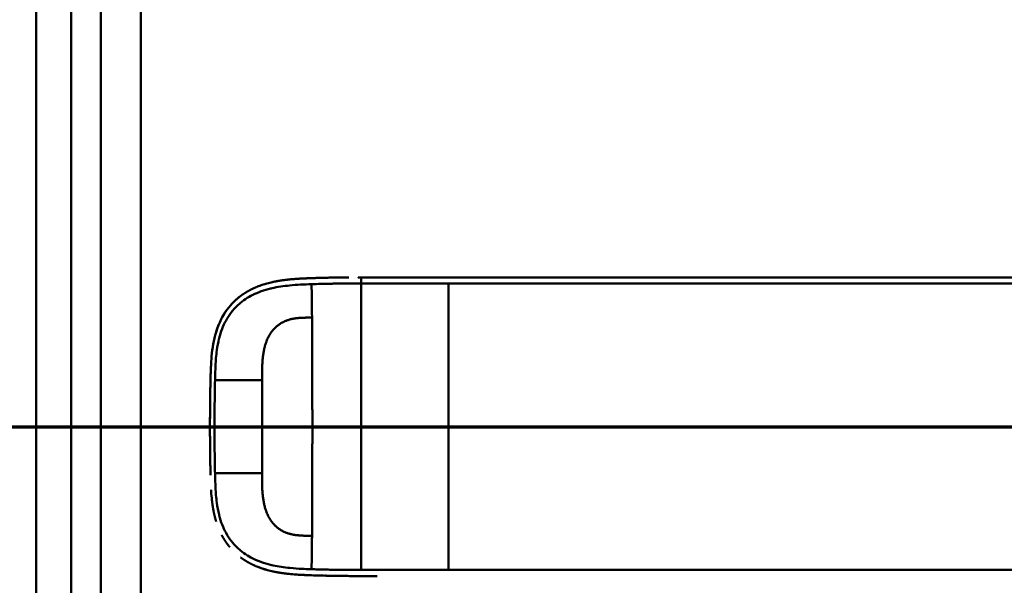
# Model space of a CAD drawing. Header units: millimetres. Extents: x 20 to 833, y 20 to 574.
# Tile 4 of 22: x 87 to 186, y 403 to 460. Entities that reach past the tile are written whole.
import ezdxf

# ---------------------------------------------------------------- set-up
doc = ezdxf.new("R2010")
doc.units = ezdxf.units.MM
doc.header["$LTSCALE"] = 2
for name, color, linetype, lineweight in [('Schnittansichtslinien(DIN)', 7, 'Continuous', 70), ('Sichtbare Kanten(DIN)', 7, 'Continuous', 50), ('Sichtbare tangentiale Kanten(DIN)', 7, 'Continuous', 50)]:
    doc.layers.add(name, color=color, linetype=linetype, lineweight=lineweight)

# ---------------------------------------------------------------- blocks, each defined once
blk = doc.blocks.new('2DTransSchnitt0')
at = {"layer": 'Schnittansichtslinien(DIN)', "linetype": 'Continuous'}
blk.add_line((27.607, 209.588), (165.279, 209.588), dxfattribs=at)

msp = doc.modelspace()

# ---------------------------------------------------------------- linework, layer by layer
at = {"layer": 'Sichtbare Kanten(DIN)'}
for p, q in [((88.527, 493.379), (88.527, 301.948)), ((95.027, 492.379), (95.027, 302.948)), ((121.237, 434.176), (121.172, 434.176)), ((118.8, 404.191), (118.8, 404.191))]:
    msp.add_line(p, q, dxfattribs=at)
for radius, start, end in [(11.6, 147.51746, 147.56366), (11.7, 146.65937, 146.70471), (11.5, 148.39068, 148.43445), (11.5, 211.57112, 211.61294), (11.6, 212.44432, 212.48803), (11.7, 213.30625, 213.34865)]:
    msp.add_arc((121.027, 419.163), radius, start, end, dxfattribs=at)
for points, degree, knots in [([(110.603, 433.181), (110.603, 433.181), (110.603, 433.182), (110.604, 433.182), (110.604, 433.182), (110.606, 433.183), (110.608, 433.183), (110.614, 433.186), (110.618, 433.188), (110.635, 433.195), (110.648, 433.2), (110.726, 433.233), (110.793, 433.259), (110.949, 433.32), (111.04, 433.353), (111.373, 433.469), (111.62, 433.543), (111.955, 433.63), (112.039, 433.651), (112.151, 433.677), (112.179, 433.684), (112.251, 433.7), (112.309, 433.713), (112.339, 433.719)], 3, [0, 0, 0, 0, 0.0000365, 0.0000365, 0.0001825, 0.0001825, 0.0007662, 0.0007662, 0.002428, 0.002428, 0.0068595, 0.0068595, 0.0304957, 0.0304957, 0.0620118, 0.0620118, 0.1461044, 0.1461044, 0.1741175, 0.1741175, 0.1834546, 0.1834546, 0.1978685, 0.1978685, 0.1978685, 0.1978685]), ([(116.172, 434.098), (116.171, 434.098), (115.756, 434.084), (114.972, 434.054), (114.195, 434.006), (113.435, 433.926), (112.689, 433.795), (112.339, 433.719)], 5, [0, 0, 0, 0, 0, 0, 0.0002339, 0.2179263, 0.4125768, 0.4125768, 0.4125768, 0.4125768, 0.4125768, 0.4125768]), ([(116.37, 434.105), (116.347, 434.104), (116.324, 434.103), (116.258, 434.101), (116.215, 434.1), (116.172, 434.098)], 3, [0.49512213, 0.49512213, 0.49512213, 0.49512213, 0.50234902, 0.50234902, 0.51589536, 0.51589536, 0.51589536, 0.51589536]), ([(116.37, 434.105), (116.37, 434.105), (116.37, 434.105), (116.37, 434.105), (116.37, 434.105), (116.371, 434.105), (116.371, 434.105), (116.372, 434.105), (116.373, 434.105), (116.375, 434.105), (116.377, 434.105), (116.386, 434.105), (116.393, 434.106), (116.419, 434.106), (116.438, 434.107), (116.517, 434.11), (116.576, 434.111), (116.673, 434.114), (116.71, 434.115), (116.765, 434.117), (116.784, 434.118), (116.812, 434.119), (116.821, 434.119), (116.835, 434.119), (116.84, 434.119), (116.847, 434.12), (116.849, 434.12), (116.853, 434.12), (116.854, 434.12), (116.856, 434.12), (116.856, 434.12), (116.857, 434.12), (116.858, 434.12), (116.858, 434.12), (116.858, 434.12), (116.858, 434.12), (116.859, 434.12), (116.859, 434.12), (116.859, 434.12), (116.859, 434.12), (116.859, 434.12), (116.859, 434.12)], 3, [0, 0, 0, 0, 0.00003013, 0.00003013, 0.00007034, 0.00007034, 0.00014619, 0.00014619, 0.00037365, 0.00037365, 0.00105564, 0.00105564, 0.00310099, 0.00310099, 0.00923645, 0.00923645, 0.0276432, 0.0276432, 0.03908296, 0.03908296, 0.04480554, 0.04480554, 0.04766805, 0.04766805, 0.04910018, 0.04910018, 0.04981701, 0.04981701, 0.05017617, 0.05017617, 0.05035647, 0.05035647, 0.05044732, 0.05044732, 0.05049344, 0.05049344, 0.05051717, 0.05051717, 0.05052964, 0.05052964, 0.05054374, 0.05054374, 0.05054374, 0.05054374]), ([(117.531, 434.137), (117.523, 434.137), (117.514, 434.137), (117.304, 434.132), (117.103, 434.127), (116.888, 434.121), (116.873, 434.12), (116.859, 434.12)], 3, [0.37393253, 0.37393253, 0.37393253, 0.37393253, 0.37659725, 0.37659725, 0.43947313, 0.43947313, 0.44398793, 0.44398793, 0.44398793, 0.44398793]), ([(117.531, 434.137), (117.531, 434.137), (117.532, 434.137), (117.532, 434.137), (117.532, 434.137), (117.532, 434.137), (117.533, 434.137), (117.534, 434.137), (117.535, 434.137), (117.54, 434.137), (117.544, 434.137), (117.557, 434.138), (117.568, 434.138), (117.61, 434.139), (117.641, 434.14), (117.768, 434.142), (117.863, 434.144), (117.988, 434.147), (118.019, 434.148), (118.064, 434.148), (118.08, 434.149), (118.103, 434.149), (118.11, 434.149), (118.122, 434.149), (118.126, 434.15), (118.131, 434.15), (118.133, 434.15), (118.136, 434.15), (118.137, 434.15), (118.138, 434.15), (118.139, 434.15), (118.14, 434.15), (118.14, 434.15), (118.14, 434.15), (118.14, 434.15), (118.141, 434.15), (118.141, 434.15), (118.141, 434.15), (118.141, 434.15), (118.141, 434.15)], 3, [0, 0, 0, 0, 0.00004679, 0.00004679, 0.00008683, 0.00008683, 0.00020695, 0.00020695, 0.00056714, 0.00056714, 0.00164737, 0.00164737, 0.00488764, 0.00488764, 0.01460816, 0.01460816, 0.04377111, 0.04377111, 0.05307842, 0.05307842, 0.05773294, 0.05773294, 0.06006067, 0.06006067, 0.0612249, 0.0612249, 0.06180736, 0.06180736, 0.06209893, 0.06209893, 0.06224505, 0.06224505, 0.06231845, 0.06231845, 0.06235547, 0.06235547, 0.0623743, 0.0623743, 0.06239437, 0.06239437, 0.06239437, 0.06239437]), ([(118.749, 434.16), (118.739, 434.16), (118.728, 434.159), (118.525, 434.157), (118.332, 434.153), (118.141, 434.15)], 3, [0.24765069, 0.24765069, 0.24765069, 0.24765069, 0.25084549, 0.25084549, 0.31053471, 0.31053471, 0.31053471, 0.31053471]), ([(118.749, 434.16), (118.749, 434.16), (118.749, 434.16), (118.75, 434.16), (118.75, 434.16), (118.75, 434.16), (118.751, 434.16), (118.752, 434.16), (118.753, 434.16), (118.758, 434.16), (118.761, 434.16), (118.776, 434.16), (118.786, 434.16), (118.828, 434.161), (118.86, 434.161), (118.988, 434.163), (119.083, 434.164), (119.208, 434.166), (119.237, 434.166), (119.281, 434.166), (119.295, 434.167), (119.317, 434.167), (119.325, 434.167), (119.335, 434.167), (119.339, 434.167), (119.345, 434.167), (119.346, 434.167), (119.349, 434.167), (119.35, 434.167), (119.351, 434.167), (119.352, 434.167), (119.353, 434.167), (119.353, 434.167), (119.353, 434.167), (119.353, 434.167), (119.353, 434.167), (119.353, 434.167), (119.354, 434.167), (119.354, 434.167), (119.354, 434.167)], 3, [0, 0, 0, 0, 0.00004397, 0.00004397, 0.00008398, 0.00008398, 0.00020403, 0.00020403, 0.0005641, 0.0005641, 0.00164418, 0.00164418, 0.00488428, 0.00488428, 0.0146045, 0.0146045, 0.04376599, 0.04376599, 0.05259311, 0.05259311, 0.05700706, 0.05700706, 0.05921423, 0.05921423, 0.06031797, 0.06031797, 0.06086997, 0.06086997, 0.0611461, 0.0611461, 0.0612843, 0.0612843, 0.06135353, 0.06135353, 0.06138827, 0.06138827, 0.06140577, 0.06140577, 0.06142382, 0.06142382, 0.06142382, 0.06142382]), ([(120.865, 434.176), (120.865, 434.176), (120.865, 434.176), (120.865, 434.176), (120.866, 434.176), (120.866, 434.176), (120.866, 434.176), (120.867, 434.176), (120.868, 434.176), (120.87, 434.176), (120.872, 434.176), (120.891, 434.176), (120.909, 434.176), (120.952, 434.176), (120.976, 434.176), (121.032, 434.176), (121.064, 434.176), (121.107, 434.176), (121.118, 434.176), (121.132, 434.176), (121.136, 434.176), (121.14, 434.176), (121.142, 434.176), (121.143, 434.176), (121.144, 434.176), (121.144, 434.176), (121.144, 434.176), (121.145, 434.176), (121.145, 434.176), (121.145, 434.176)], 3, [0, 0, 0, 0, 0.00001014, 0.00001014, 0.00003718, 0.00003718, 0.00010928, 0.00010928, 0.00030152, 0.00030152, 0.00081411, 0.00081411, 0.00628175, 0.00628175, 0.01357182, 0.01357182, 0.02329254, 0.02329254, 0.02653294, 0.02653294, 0.02761321, 0.02761321, 0.02797342, 0.02797342, 0.02809354, 0.02809354, 0.02813358, 0.02813358, 0.02817901, 0.02817901, 0.02817901, 0.02817901]), ([(270.256, 434.176), (269.826, 434.176), (269.386, 434.176), (268.936, 434.176), (266.405, 434.176), (263.664, 434.176), (260.923, 434.176), (258.673, 434.176), (256.403, 434.176), (254.133, 434.176), (244.029, 434.176), (233.879, 434.176), (223.757, 434.176), (206.848, 434.176), (189.923, 434.176), (173.01, 434.176), (164.553, 434.176), (156.094, 434.176), (147.636, 434.176), (143.407, 434.176), (139.18, 434.176), (134.95, 434.176), (132.286, 434.176), (129.61, 434.176), (126.963, 434.176), (125.409, 434.176), (123.875, 434.176), (122.328, 434.176), (121.966, 434.176), (121.609, 434.176), (121.237, 434.176)], 3, [4.075656, 4.075656, 4.075656, 4.075656, 4.2235, 4.2235, 4.2235, 5.055186, 5.055186, 5.055186, 5.737675, 5.737675, 5.737675, 8.775646, 8.775646, 8.775646, 13.850256, 13.850256, 13.850256, 16.38756, 16.38756, 16.38756, 17.656213, 17.656213, 17.656213, 18.455338, 18.455338, 18.455338, 18.924865, 18.924865, 18.924865, 19.034762, 19.034762, 19.034762, 19.034762]), ([(106.504, 428.345), (106.504, 428.345), (106.504, 428.345), (106.504, 428.345), (106.504, 428.345), (106.504, 428.346), (106.504, 428.346), (106.505, 428.346), (106.505, 428.347), (106.507, 428.355), (106.509, 428.363), (106.514, 428.38), (106.516, 428.389), (106.525, 428.423), (106.532, 428.448), (106.576, 428.605), (106.616, 428.736), (106.716, 429.038), (106.778, 429.209), (107.141, 430.109), (107.551, 430.792), (108.227, 431.569), (108.42, 431.763), (108.691, 432.005), (108.76, 432.064), (108.853, 432.141), (108.877, 432.16), (108.93, 432.202), (108.967, 432.231), (108.99, 432.249)], 3, [0, 0, 0, 0, 0.0000192, 0.0000192, 0.0000575, 0.0000575, 0.0001341, 0.0001341, 0.0002873, 0.0002873, 0.0027387, 0.0027387, 0.0056846, 0.0056846, 0.0135404, 0.0135404, 0.0554501, 0.0554501, 0.1113473, 0.1113473, 0.3551706, 0.3551706, 0.4435667, 0.4435667, 0.4729869, 0.4729869, 0.4827921, 0.4827921, 0.4950787, 0.4950787, 0.4950787, 0.4950787]), ([(110.603, 433.181), (110.53, 433.151), (110.19, 433.002), (109.858, 432.833), (109.536, 432.643), (109.226, 432.431), (108.99, 432.249)], 5, [0.6106291, 0.6106291, 0.6106291, 0.6106291, 0.6106291, 0.6106291, 0.6533112, 0.8117168, 0.8117168, 0.8117168, 0.8117168, 0.8117168, 0.8117168]), ([(107.864, 431.141), (107.731, 430.974), (107.551, 430.728), (107.384, 430.47), (107.23, 430.202), (107.091, 429.924), (107.051, 429.841)], 5, [0.9781211, 0.9781211, 0.9781211, 0.9781211, 0.9781211, 0.9781211, 1.088696, 1.1346917, 1.1346917, 1.1346917, 1.1346917, 1.1346917, 1.1346917]), ([(106.04, 424.052), (106.057, 424.791), (106.082, 425.532), (106.227, 427.079), (106.361, 427.892), (106.67, 428.912), (106.758, 429.161), (106.89, 429.485), (106.924, 429.565), (106.972, 429.671), (106.984, 429.698), (107.014, 429.763), (107.04, 429.819), (107.051, 429.841)], 3, [0, 0, 0, 0, 0.2219307, 0.2219307, 0.4671602, 0.4671602, 0.5482924, 0.5482924, 0.5753061, 0.5753061, 0.5843094, 0.5843094, 0.5976662, 0.5976662, 0.5976662, 0.5976662]), ([(106.504, 428.345), (106.497, 428.319), (106.417, 428.011), (106.348, 427.7), (106.291, 427.386), (106.243, 427.07), (106.207, 426.78)], 5, [1.2933884, 1.2933884, 1.2933884, 1.2933884, 1.2933884, 1.2933884, 1.3063885, 1.4503927, 1.4503927, 1.4503927, 1.4503927, 1.4503927, 1.4503927]), ([(105.984, 418.953), (105.984, 418.953), (105.984, 418.954), (105.984, 418.954), (105.984, 418.954), (105.984, 418.955), (105.984, 418.955), (105.984, 418.957), (105.984, 418.958), (105.984, 418.963), (105.984, 418.966), (105.984, 418.981), (105.984, 418.992), (105.984, 419.035), (105.984, 419.067), (105.984, 419.197), (105.984, 419.294), (105.985, 419.683), (105.986, 419.974), (105.989, 420.703), (105.993, 421.141), (106.002, 421.906), (106.006, 422.234), (106.026, 423.515), (106.036, 424.469), (106.089, 425.419)], 3, [0, 0, 0, 0, 0.0000858, 0.0000858, 0.0001258, 0.0001258, 0.0002458, 0.0002458, 0.0006058, 0.0006058, 0.0016858, 0.0016858, 0.0049258, 0.0049258, 0.0146458, 0.0146458, 0.0438059, 0.0438059, 0.1312869, 0.1312869, 0.2625077, 0.2625077, 0.3609252, 0.3609252, 0.6467794, 0.6467794, 0.6467794, 0.6467794]), ([(106.007, 422.273), (106.007, 422.278), (106.008, 422.379), (106.018, 422.972), (106.028, 423.512), (106.04, 424.052)], 3, [0.11541, 0.11541, 0.11541, 0.11541, 0.131277, 0.131277, 0.293299, 0.293299, 0.293299, 0.293299]), ([(106.031, 423.659), (106.031, 423.659), (106.031, 423.659), (106.031, 423.659), (106.031, 423.659), (106.032, 423.66), (106.032, 423.66), (106.032, 423.662), (106.032, 423.663), (106.032, 423.668), (106.032, 423.672), (106.032, 423.686), (106.032, 423.697), (106.033, 423.74), (106.034, 423.772), (106.036, 423.887), (106.038, 423.969), (106.04, 424.052)], 3, [0, 0, 0, 0, 0.0000339, 0.0000339, 0.00007392, 0.00007392, 0.00019396, 0.00019396, 0.00055401, 0.00055401, 0.00163406, 0.00163406, 0.00487412, 0.00487412, 0.01459423, 0.01459423, 0.03932267, 0.03932267, 0.03932267, 0.03932267]), ([(106.007, 422.273), (106.007, 422.273), (106.007, 422.274), (106.007, 422.274), (106.007, 422.274), (106.007, 422.275), (106.007, 422.275), (106.007, 422.277), (106.007, 422.278), (106.007, 422.283), (106.007, 422.286), (106.007, 422.301), (106.007, 422.311), (106.008, 422.355), (106.009, 422.387), (106.011, 422.517), (106.012, 422.614), (106.014, 422.747), (106.015, 422.784), (106.016, 422.834), (106.016, 422.848), (106.016, 422.864), (106.016, 422.866), (106.016, 422.869), (106.016, 422.869), (106.016, 422.87), (106.016, 422.87), (106.016, 422.87), (106.016, 422.87), (106.016, 422.87), (106.016, 422.87), (106.016, 422.87)], 3, [0, 0, 0, 0, 0.00004235, 0.00004235, 0.00008236, 0.00008236, 0.00020237, 0.00020237, 0.0005624, 0.0005624, 0.00164243, 0.00164243, 0.00488246, 0.00488246, 0.0146025, 0.0146025, 0.04376272, 0.04376272, 0.05469776, 0.05469776, 0.05879844, 0.05879844, 0.05956737, 0.05956737, 0.0596426, 0.0596426, 0.05968036, 0.05968036, 0.05969936, 0.05969936, 0.05971898, 0.05971898, 0.05971898, 0.05971898]), ([(106.007, 422.273), (106.007, 422.279), (106.009, 422.386), (106.011, 422.532), (106.012, 422.623), (106.014, 422.747), (106.015, 422.781), (106.016, 422.828), (106.016, 422.84), (106.016, 422.858), (106.016, 422.863), (106.016, 422.868), (106.016, 422.869), (106.016, 422.869), (106.016, 422.869), (106.016, 422.87), (106.016, 422.87), (106.016, 422.87), (106.016, 422.87), (106.016, 422.87), (106.016, 422.87), (106.016, 422.87)], 3, [0.44247133, 0.44247133, 0.44247133, 0.44247133, 0.45932509, 0.45932509, 0.48646595, 0.48646595, 0.49664374, 0.49664374, 0.50046043, 0.50046043, 0.50189173, 0.50189173, 0.50203941, 0.50203941, 0.50211338, 0.50211338, 0.50215051, 0.50215051, 0.5021692, 0.5021692, 0.5021885, 0.5021885, 0.5021885, 0.5021885]), ([(105.988, 417.849), (105.988, 417.849), (105.988, 417.849), (105.988, 417.85), (105.988, 417.85), (105.988, 417.85), (105.988, 417.851), (105.988, 417.852), (105.988, 417.854), (105.988, 417.858), (105.988, 417.862), (105.988, 417.876), (105.988, 417.887), (105.988, 417.93), (105.988, 417.963), (105.987, 418.092), (105.987, 418.19), (105.985, 418.578), (105.984, 418.87), (105.984, 419.599), (105.986, 420.036), (105.991, 420.879), (105.994, 421.275), (105.999, 421.69)], 3, [0, 0, 0, 0, 0.0000652, 0.0000652, 0.0001052, 0.0001052, 0.0002252, 0.0002252, 0.0005852, 0.0005852, 0.0016652, 0.0016652, 0.0049053, 0.0049053, 0.0146253, 0.0146253, 0.0437854, 0.0437854, 0.1312669, 0.1312669, 0.2624876, 0.2624876, 0.3841489, 0.3841489, 0.3841489, 0.3841489]), ([(105.993, 421.119), (105.993, 421.119), (105.993, 421.12), (105.993, 421.12), (105.993, 421.121), (105.993, 421.121), (105.993, 421.121), (105.993, 421.123), (105.993, 421.124), (105.993, 421.129), (105.993, 421.133), (105.993, 421.147), (105.994, 421.158), (105.994, 421.201), (105.994, 421.233), (105.996, 421.363), (105.997, 421.46), (106, 421.723), (106.002, 421.888), (106.004, 422.053)], 3, [0, 0, 0, 0, 0.0000753, 0.0000753, 0.0001153, 0.0001153, 0.00023531, 0.00023531, 0.00059532, 0.00059532, 0.00167533, 0.00167533, 0.00491534, 0.00491534, 0.01463536, 0.01463536, 0.04379546, 0.04379546, 0.09338558, 0.09338558, 0.09338558, 0.09338558]), ([(105.986, 420.046), (105.986, 419.988), (105.986, 419.887), (105.985, 419.785), (105.985, 419.684), (105.985, 419.582), (105.985, 419.539)], 5, [0.37812876, 0.37812876, 0.37812876, 0.37812876, 0.37812876, 0.37812876, 0.40694036, 0.42880411, 0.42880411, 0.42880411, 0.42880411, 0.42880411, 0.42880411]), ([(105.988, 417.849), (105.989, 417.709), (105.99, 417.568), (105.992, 417.428), (105.992, 417.376), (105.992, 417.323), (105.993, 417.271)], 3, [0.13244356, 0.13244356, 0.13244356, 0.13244356, 0.17440764, 0.17440764, 0.17440764, 0.19015546, 0.19015546, 0.19015546, 0.19015546]), ([(105.999, 416.688), (105.999, 416.688), (105.999, 416.688), (105.999, 416.688), (105.999, 416.688), (105.999, 416.689), (105.999, 416.689), (105.999, 416.691), (105.999, 416.692), (105.999, 416.697), (105.999, 416.7), (105.999, 416.715), (105.998, 416.725), (105.998, 416.769), (105.998, 416.801), (105.996, 416.931), (105.995, 417.028), (105.994, 417.149), (105.994, 417.174), (105.993, 417.21), (105.993, 417.222), (105.993, 417.24), (105.993, 417.246), (105.993, 417.256), (105.993, 417.259), (105.993, 417.263), (105.993, 417.265), (105.993, 417.267), (105.993, 417.268), (105.993, 417.269), (105.993, 417.269), (105.993, 417.27), (105.993, 417.27), (105.993, 417.27), (105.993, 417.27), (105.993, 417.271), (105.993, 417.271), (105.993, 417.271), (105.993, 417.271), (105.993, 417.271)], 3, [0, 0, 0, 0, 0.00003195, 0.00003195, 0.00007197, 0.00007197, 0.00019201, 0.00019201, 0.00055207, 0.00055207, 0.00163212, 0.00163212, 0.00487219, 0.00487219, 0.01459227, 0.01459227, 0.04375261, 0.04375261, 0.05104132, 0.05104132, 0.05468579, 0.05468579, 0.05650812, 0.05650812, 0.05741937, 0.05741937, 0.05787509, 0.05787509, 0.05810303, 0.05810303, 0.0582171, 0.0582171, 0.05827423, 0.05827423, 0.05830288, 0.05830288, 0.0583173, 0.0583173, 0.05833213, 0.05833213, 0.05833213, 0.05833213]), ([(105.999, 416.688), (106.001, 416.547), (106.002, 416.406), (106.004, 416.265), (106.005, 416.21), (106.006, 416.155), (106.007, 416.1)], 3, [0.24841773, 0.24841773, 0.24841773, 0.24841773, 0.29065418, 0.29065418, 0.29065418, 0.30710188, 0.30710188, 0.30710188, 0.30710188]), ([(106.016, 415.503), (106.016, 415.503), (106.016, 415.503), (106.016, 415.503), (106.016, 415.504), (106.016, 415.504), (106.016, 415.504), (106.016, 415.506), (106.016, 415.507), (106.016, 415.512), (106.016, 415.516), (106.016, 415.53), (106.015, 415.541), (106.015, 415.584), (106.014, 415.616), (106.012, 415.746), (106.01, 415.843), (106.009, 415.967), (106.008, 415.994), (106.008, 416.034), (106.007, 416.047), (106.007, 416.067), (106.007, 416.074), (106.007, 416.084), (106.007, 416.087), (106.007, 416.092), (106.007, 416.094), (106.007, 416.096), (106.007, 416.097), (106.007, 416.098), (106.007, 416.099), (106.007, 416.099), (106.007, 416.099), (106.007, 416.1), (106.007, 416.1), (106.007, 416.1), (106.007, 416.1), (106.007, 416.1), (106.007, 416.1), (106.007, 416.1)], 3, [0, 0, 0, 0, 0.00005345, 0.00005345, 0.00009347, 0.00009347, 0.00021352, 0.00021352, 0.00057363, 0.00057363, 0.00165376, 0.00165376, 0.00489391, 0.00489391, 0.01461412, 0.01461412, 0.04377493, 0.04377493, 0.05176943, 0.05176943, 0.05576696, 0.05576696, 0.05776595, 0.05776595, 0.05876565, 0.05876565, 0.05926571, 0.05926571, 0.05951595, 0.05951595, 0.05964129, 0.05964129, 0.05970417, 0.05970417, 0.05973582, 0.05973582, 0.05975185, 0.05975185, 0.05976879, 0.05976879, 0.05976879, 0.05976879]), ([(106.016, 415.503), (106.018, 415.368), (106.021, 415.233), (106.023, 415.099), (106.026, 414.964), (106.029, 414.829), (106.031, 414.695)], 3, [0.36668964, 0.36668964, 0.36668964, 0.36668964, 0.40690071, 0.40690071, 0.40690071, 0.44726678, 0.44726678, 0.44726678, 0.44726678]), ([(106.04, 414.309), (106.04, 414.309), (106.04, 414.309), (106.04, 414.309), (106.04, 414.309), (106.04, 414.31), (106.04, 414.31), (106.04, 414.314), (106.04, 414.317), (106.039, 414.333), (106.039, 414.345), (106.036, 414.459), (106.034, 414.56), (106.032, 414.673), (106.031, 414.695), (106.031, 414.695)], 3, [0, 0, 0, 0, 0.00001489, 0.00001489, 0.00007428, 0.00007428, 0.00019296, 0.00019296, 0.00114226, 0.00114226, 0.00493915, 0.00493915, 0.03531907, 0.03531907, 0.03868203, 0.03868203, 0.03868203, 0.03868203]), ([(106.235, 411.36), (106.235, 411.36), (106.235, 411.36), (106.235, 411.36), (106.235, 411.36), (106.235, 411.361), (106.235, 411.361), (106.235, 411.363), (106.234, 411.364), (106.234, 411.369), (106.233, 411.372), (106.231, 411.387), (106.23, 411.397), (106.224, 411.44), (106.22, 411.472), (106.203, 411.6), (106.191, 411.696), (106.149, 412.082), (106.124, 412.372), (106.101, 412.724), (106.097, 412.786), (106.094, 412.848)], 3, [0, 0, 0, 0, 0.0000349, 0.0000349, 0.0000749, 0.0000749, 0.000195, 0.000195, 0.0005551, 0.0005551, 0.0016353, 0.0016353, 0.0048754, 0.0048754, 0.0145955, 0.0145955, 0.0437569, 0.0437569, 0.1312673, 0.1312673, 0.1498776, 0.1498776, 0.1498776, 0.1498776]), ([(106.235, 411.36), (106.27, 411.112), (106.326, 410.768), (106.395, 410.426), (106.477, 410.087), (106.575, 409.753), (106.603, 409.66)], 5, [0.3143367, 0.3143367, 0.3143367, 0.3143367, 0.3143367, 0.3143367, 0.4375046, 0.4859488, 0.4859488, 0.4859488, 0.4859488, 0.4859488, 0.4859488]), ([(107.172, 408.272), (107.19, 408.237), (107.329, 407.979), (107.48, 407.729), (107.644, 407.489), (107.819, 407.26), (107.978, 407.07)], 5, [0.6357812, 0.6357812, 0.6357812, 0.6357812, 0.6357812, 0.6357812, 0.6552057, 0.7840573, 0.7840573, 0.7840573, 0.7840573, 0.7840573, 0.7840573]), ([(109.063, 406.047), (109.287, 405.879), (109.564, 405.693), (109.85, 405.525), (110.144, 405.374), (110.445, 405.239), (110.495, 405.217)], 5, [0.9414719, 0.9414719, 0.9414719, 0.9414719, 0.9414719, 0.9414719, 1.090608, 1.1201523, 1.1201523, 1.1201523, 1.1201523, 1.1201523, 1.1201523]), ([(119.243, 404.185), (119.243, 404.185), (119.243, 404.185), (119.242, 404.185), (119.242, 404.185), (119.242, 404.185), (119.241, 404.185), (119.24, 404.185), (119.238, 404.185), (119.234, 404.186), (119.23, 404.186), (119.216, 404.186), (119.205, 404.186), (119.162, 404.186), (119.131, 404.187), (119.003, 404.188), (118.907, 404.189), (118.525, 404.195), (118.239, 404.199), (117.524, 404.214), (117.099, 404.224), (116.038, 404.256), (115.408, 404.277), (113.844, 404.379), (112.922, 404.485), (111.667, 404.792), (111.309, 404.899), (110.837, 405.074), (110.714, 405.123), (110.569, 405.184), (110.547, 405.194), (110.515, 405.208), (110.507, 405.211), (110.498, 405.215), (110.497, 405.216), (110.496, 405.216), (110.496, 405.216), (110.495, 405.216), (110.495, 405.216), (110.495, 405.217), (110.495, 405.217), (110.495, 405.217)], 3, [0, 0, 0, 0, 0.0000524, 0.0000524, 0.0000924, 0.0000924, 0.0002124, 0.0002124, 0.0005725, 0.0005725, 0.0016526, 0.0016526, 0.0048926, 0.0048926, 0.0146128, 0.0146128, 0.0437745, 0.0437745, 0.1312559, 0.1312559, 0.2625352, 0.2625352, 0.4595205, 0.4595205, 0.7558135, 0.7558135, 0.8773066, 0.8773066, 0.920886, 0.920886, 0.9290554, 0.9290554, 0.932119, 0.932119, 0.9324062, 0.9324062, 0.932514, 0.932514, 0.9325342, 0.9325342, 0.9325526, 0.9325526, 0.9325526, 0.9325526]), ([(120.282, 404.177), (120.282, 404.177), (120.281, 404.177), (120.281, 404.177), (120.281, 404.177), (120.281, 404.177), (120.28, 404.177), (120.279, 404.177), (120.277, 404.177), (120.273, 404.177), (120.269, 404.177), (120.255, 404.178), (120.244, 404.178), (120.201, 404.178), (120.169, 404.178), (120.041, 404.179), (119.945, 404.179), (119.561, 404.182), (119.272, 404.185), (118.123, 404.199), (117.26, 404.218), (115.826, 404.264), (115.225, 404.286), (113.752, 404.39), (112.882, 404.495), (111.676, 404.789), (111.318, 404.896), (110.845, 405.071), (110.721, 405.12), (110.577, 405.181), (110.554, 405.191), (110.523, 405.204), (110.514, 405.208), (110.503, 405.213), (110.5, 405.215), (110.496, 405.216), (110.496, 405.216), (110.496, 405.216), (110.495, 405.216), (110.495, 405.216), (110.495, 405.216), (110.495, 405.217), (110.495, 405.217), (110.495, 405.217)], 3, [0, 0, 0, 0, 0.000049, 0.000049, 0.000089, 0.000089, 0.000209, 0.000209, 0.000569, 0.000569, 0.001649, 0.001649, 0.004889, 0.004889, 0.014609, 0.014609, 0.043771, 0.043771, 0.131252, 0.131252, 0.393929, 0.393929, 0.579959, 0.579959, 0.859879, 0.859879, 0.981551, 0.981551, 1.025129, 1.025129, 1.033299, 1.033299, 1.036362, 1.036362, 1.037511, 1.037511, 1.037619, 1.037619, 1.037659, 1.037659, 1.037672, 1.037672, 1.037686, 1.037686, 1.037686, 1.037686]), ([(116.846, 404.232), (116.845, 404.232), (116.845, 404.232), (116.845, 404.232), (116.844, 404.232), (116.844, 404.232), (116.844, 404.232), (116.842, 404.232), (116.841, 404.232), (116.836, 404.232), (116.832, 404.232), (116.818, 404.233), (116.808, 404.233), (116.766, 404.234), (116.734, 404.235), (116.608, 404.239), (116.514, 404.242), (116.412, 404.245), (116.403, 404.245), (116.388, 404.246), (116.381, 404.246), (116.375, 404.246), (116.375, 404.246), (116.375, 404.246), (116.375, 404.246), (116.375, 404.246), (116.375, 404.246), (116.375, 404.246), (116.375, 404.246), (116.375, 404.246)], 3, [0, 0, 0, 0, 0.00008353, 0.00008353, 0.00012354, 0.00012354, 0.0002436, 0.0002436, 0.00060375, 0.00060375, 0.00168398, 0.00168398, 0.00492428, 0.00492428, 0.01464488, 0.01464488, 0.04381064, 0.04381064, 0.04654446, 0.04654446, 0.04859579, 0.04859579, 0.04864157, 0.04864157, 0.04866521, 0.04866521, 0.04867777, 0.04867777, 0.04869246, 0.04869246, 0.04869246, 0.04869246]), ([(118.104, 404.202), (118.104, 404.202), (118.104, 404.202), (118.104, 404.202), (118.103, 404.202), (118.103, 404.202), (118.102, 404.202), (118.101, 404.202), (118.1, 404.202), (118.097, 404.202), (118.095, 404.202), (118.061, 404.203), (118.03, 404.204), (117.962, 404.205), (117.927, 404.206), (117.765, 404.209), (117.638, 404.212), (117.513, 404.215), (117.511, 404.215), (117.509, 404.215), (117.509, 404.215), (117.509, 404.215)], 3, [0, 0, 0, 0, 0.0000377, 0.0000377, 0.00011278, 0.00011278, 0.00026289, 0.00026289, 0.00056309, 0.00056309, 0.00116347, 0.00116347, 0.01076957, 0.01076957, 0.02174431, 0.02174431, 0.06025437, 0.06025437, 0.06086353, 0.06086353, 0.06090736, 0.06090736, 0.06090736, 0.06090736]), ([(119.243, 404.185), (119.243, 404.185), (119.243, 404.185), (119.243, 404.185), (119.242, 404.185), (119.242, 404.185), (119.241, 404.185), (119.239, 404.185), (119.238, 404.185), (119.232, 404.186), (119.227, 404.186), (119.202, 404.186), (119.182, 404.186), (119.003, 404.188), (118.839, 404.19), (118.685, 404.193), (118.685, 404.193), (118.685, 404.193)], 3, [0, 0, 0, 0, 0.00001172, 0.00001172, 0.00005859, 0.00005859, 0.00024601, 0.00024601, 0.0006208, 0.0006208, 0.00211992, 0.00211992, 0.00811635, 0.00811635, 0.0566095, 0.0566095, 0.05667792, 0.05667792, 0.05667792, 0.05667792]), ([(122.785, 404.175), (122.785, 404.175), (122.785, 404.175), (122.784, 404.175), (122.784, 404.175), (122.783, 404.175), (122.782, 404.175), (122.78, 404.175), (122.779, 404.175), (122.775, 404.175), (122.772, 404.175), (122.764, 404.175), (122.758, 404.175), (122.741, 404.175), (122.73, 404.175), (122.695, 404.175), (122.67, 404.175), (122.58, 404.175), (122.514, 404.175), (122.099, 404.175), (121.75, 404.175), (121.026, 404.175), (120.654, 404.176), (119.93, 404.179), (119.588, 404.182), (119.243, 404.185)], 3, [0, 0, 0, 0, 0.0000522, 0.0000522, 0.0001567, 0.0001567, 0.0003655, 0.0003655, 0.0007832, 0.0007832, 0.0016186, 0.0016186, 0.0032894, 0.0032894, 0.0066309, 0.0066309, 0.01403, 0.01403, 0.033761, 0.033761, 0.1389984, 0.1389984, 0.2522057, 0.2522057, 0.3569834, 0.3569834, 0.3569834, 0.3569834])]:
    msp.add_open_spline(points, degree=degree, knots=knots, dxfattribs=at)
for points, degree in [([(119.937, 434.172), (119.742, 434.171), (119.548, 434.169), (119.354, 434.167)], 3), ([(121.171, 434.176), (121.162, 434.176), (121.154, 434.176), (121.145, 434.176)], 3), ([(112.186, 404.666), (112.512, 404.591), (112.841, 404.528), (113.173, 404.476), (113.506, 404.433), (113.841, 404.397)], 5), ([(115.267, 404.29), (115.447, 404.281), (115.627, 404.273), (115.809, 404.266), (115.99, 404.259), (116.172, 404.253)], 5)]:
    msp.add_open_spline(points, degree=degree, dxfattribs=at)
at = {"layer": 'Sichtbare tangentiale Kanten(DIN)'}
for p, q in [((92.027, 302.948), (92.027, 492.379)), ((99.027, 492.379), (99.027, 302.948)), ((121.178, 433.565), (121.171, 433.565)), ((106.492, 423.834), (111.216, 423.834)), ((111.216, 423.834), (111.216, 423.842)), ((129.959, 419.175), (257.433, 419.175)), ((106.492, 414.518), (111.216, 414.518)), ((111.216, 414.518), (111.216, 414.509))]:
    msp.add_line(p, q, dxfattribs=at)
for centre, major_axis, start_param, end_param in [((111.133, 418.616), (0.005, 10.727), 4.764555, 5.220332), ((111.133, 419.735), (0.005, -10.727), 1.062853, 1.518569)]:
    msp.add_ellipse(centre, major_axis=major_axis, ratio=0.008579, start_param=start_param, end_param=end_param, dxfattribs=at)
for points, degree, knots in [([(116.188, 433.49), (115.446, 433.465), (114.706, 433.435), (113.982, 433.364), (113.378, 433.305), (112.789, 433.219), (112.215, 433.086), (112.166, 433.075), (112.117, 433.064), (112.068, 433.052), (111.751, 432.974), (111.439, 432.881), (111.142, 432.775), (110.845, 432.669), (110.561, 432.549), (110.281, 432.408), (110.035, 432.285), (109.792, 432.145), (109.561, 431.992), (109.331, 431.838), (109.115, 431.673), (108.909, 431.492), (108.855, 431.445), (108.802, 431.396), (108.748, 431.346), (108.52, 431.13), (108.308, 430.896), (108.115, 430.646), (107.922, 430.396), (107.749, 430.129), (107.595, 429.85), (107.447, 429.581), (107.317, 429.3), (107.204, 429.005), (107.09, 428.711), (106.992, 428.402), (106.907, 428.069), (106.901, 428.045), (106.895, 428.022), (106.89, 428), (106.803, 427.646), (106.731, 427.262), (106.675, 426.849), (106.639, 426.584), (106.612, 426.331), (106.589, 426.063), (106.586, 426.027), (106.583, 425.994), (106.581, 425.962), (106.555, 425.634), (106.537, 425.297), (106.523, 424.945), (106.509, 424.593), (106.502, 424.33), (106.492, 423.834)], 3, [0, 0, 0, 0, 0.230762, 0.230762, 0.230762, 0.423227, 0.423227, 0.423227, 0.439515, 0.439515, 0.439515, 0.543734, 0.543734, 0.543734, 0.647952, 0.647952, 0.647952, 0.739173, 0.739173, 0.739173, 0.830393, 0.830393, 0.830393, 0.854195, 0.854195, 0.854195, 0.956483, 0.956483, 0.956483, 1.058772, 1.058772, 1.058772, 1.157514, 1.157514, 1.157514, 1.256255, 1.256255, 1.256255, 1.263482, 1.263482, 1.263482, 1.383867, 1.383867, 1.383867, 1.461303, 1.461303, 1.461303, 1.471606, 1.471606, 1.471606, 1.578168, 1.578168, 1.578168, 1.684731, 1.684731, 1.684731, 1.684731]), ([(121.171, 433.565), (121.153, 433.565), (121.136, 433.565), (121.118, 433.565), (120.886, 433.566), (120.644, 433.565), (120.419, 433.564), (119.84, 433.562), (119.226, 433.557), (118.63, 433.548), (118.579, 433.548), (118.526, 433.547), (118.474, 433.546), (118.32, 433.544), (118.168, 433.541), (118.016, 433.538), (117.406, 433.526), (116.795, 433.51), (116.188, 433.49)], 3, [0, 0, 0, 0, 0.0053162, 0.0053162, 0.0053162, 0.0755048, 0.0755048, 0.0755048, 0.2568405, 0.2568405, 0.2568405, 0.2725259, 0.2725259, 0.2725259, 0.3194664, 0.3194664, 0.3194664, 0.5075707, 0.5075707, 0.5075707, 0.5075707]), ([(121.237, 434.176), (121.207, 434.176), (121.183, 434.126), (121.177, 433.938), (121.174, 433.838), (121.176, 433.707), (121.178, 433.565)], 3, [0, 0, 0, 0, 0.650419, 0.650419, 0.650419, 1, 1, 1, 1]), ([(129.959, 433.565), (129.795, 433.565), (129.629, 433.565), (129.464, 433.565), (129.262, 433.565), (129.06, 433.565), (128.839, 433.565), (128.44, 433.565), (128.093, 433.565), (127.755, 433.565), (127.727, 433.565), (127.697, 433.565), (127.665, 433.565), (127.31, 433.565), (126.979, 433.565), (126.642, 433.565), (126.278, 433.565), (125.917, 433.565), (125.554, 433.565), (125.192, 433.565), (124.832, 433.565), (124.477, 433.565), (124.372, 433.565), (124.265, 433.565), (124.157, 433.565), (123.896, 433.565), (123.638, 433.565), (123.379, 433.565), (123.009, 433.565), (122.643, 433.565), (122.276, 433.565), (121.907, 433.565), (121.539, 433.565), (121.178, 433.565)], 3, [0, 0, 0, 0, 0.0493687, 0.0493687, 0.0493687, 0.1101418, 0.1101418, 0.1101418, 0.2201433, 0.2201433, 0.2201433, 0.2290985, 0.2290985, 0.2290985, 0.3299892, 0.3299892, 0.3299892, 0.4391613, 0.4391613, 0.4391613, 0.5480388, 0.5480388, 0.5480388, 0.5800984, 0.5800984, 0.5800984, 0.6576871, 0.6576871, 0.6576871, 0.7681813, 0.7681813, 0.7681813, 0.8792555, 0.8792555, 0.8792555, 0.8792555]), ([(225.565, 433.565), (206.986, 433.565), (188.392, 433.565), (169.817, 433.565), (157.682, 433.565), (145.549, 433.565), (133.414, 433.565), (132.263, 433.565), (131.111, 433.565), (129.959, 433.565)], 3, [3.186788, 3.186788, 3.186788, 3.186788, 8.760538, 8.760538, 8.760538, 12.401919, 12.401919, 12.401919, 12.747463, 12.747463, 12.747463, 12.747463]), ([(111.216, 423.842), (111.214, 424.366), (111.207, 425.748), (111.342, 427.278), (112.013, 429.087), (113.452, 429.957), (114.704, 430.134), (115.545, 430.125), (116.235, 430.141)], 5, [0, 0, 0, 0, 0, 0, 0.2491944, 0.4991944, 0.7491944, 0.9991944, 0.9991944, 0.9991944, 0.9991944, 0.9991944, 0.9991944]), ([(106.442, 419.175), (106.442, 418.981), (106.442, 418.788), (106.443, 418.595), (106.445, 417.63), (106.454, 416.664), (106.47, 415.691), (106.473, 415.496), (106.476, 415.304), (106.48, 415.117), (106.483, 414.931), (106.487, 414.739), (106.491, 414.539), (106.491, 414.532), (106.492, 414.525), (106.492, 414.518)], 3, [0, 0, 0, 0, 0.0579521, 0.0579521, 0.0579521, 0.3477131, 0.3477131, 0.3477131, 0.4058533, 0.4058533, 0.4058533, 0.4636935, 0.4636935, 0.4636935, 0.4658128, 0.4658128, 0.4658128, 0.4658128]), ([(111.225, 419.175), (110.762, 419.175), (110.428, 419.175), (110.024, 419.175), (109.621, 419.175), (109.227, 419.175), (108.834, 419.175), (108.735, 419.175), (108.637, 419.175), (108.539, 419.175), (108.243, 419.175), (107.948, 419.175), (107.651, 419.175), (107.601, 419.175), (107.551, 419.175), (107.502, 419.175), (107.452, 419.175), (107.402, 419.175), (107.352, 419.175), (107.103, 419.175), (106.852, 419.175), (106.594, 419.175), (106.543, 419.175), (106.492, 419.175), (106.442, 419.175)], 3, [0, 0, 0, 0, 0.1300988, 0.1300988, 0.1300988, 0.2601975, 0.2601975, 0.2601975, 0.2927222, 0.2927222, 0.2927222, 0.3902963, 0.3902963, 0.3902963, 0.4065586, 0.4065586, 0.4065586, 0.422821, 0.422821, 0.422821, 0.5041327, 0.5041327, 0.5041327, 0.5203951, 0.5203951, 0.5203951, 0.5203951]), ([(121.171, 419.175), (122.525, 419.175), (123.907, 419.175), (125.467, 419.175), (127.026, 419.175), (128.493, 419.175), (129.959, 419.175)], 3, [0, 0, 0, 0, 0.4403832, 0.4403832, 0.4403832, 0.8807664, 0.8807664, 0.8807664, 0.8807664]), ([(116.188, 404.862), (116.144, 404.863), (116.101, 404.865), (116.057, 404.866), (115.791, 404.875), (115.525, 404.886), (115.266, 404.898), (114.851, 404.918), (114.439, 404.944), (114.017, 404.984), (113.727, 405.012), (113.438, 405.047), (113.157, 405.088), (112.877, 405.13), (112.61, 405.178), (112.343, 405.236), (112.256, 405.255), (112.166, 405.276), (112.076, 405.298), (111.759, 405.375), (111.446, 405.468), (111.148, 405.575), (110.849, 405.681), (110.565, 405.801), (110.283, 405.942), (110.037, 406.065), (109.793, 406.205), (109.562, 406.359), (109.332, 406.513), (109.115, 406.678), (108.909, 406.859), (108.857, 406.905), (108.804, 406.953), (108.752, 407.002), (108.523, 407.218), (108.31, 407.452), (108.118, 407.703), (107.925, 407.953), (107.75, 408.219), (107.597, 408.499), (107.448, 408.768), (107.318, 409.049), (107.204, 409.344), (107.09, 409.639), (106.992, 409.949), (106.907, 410.282), (106.901, 410.306), (106.896, 410.329), (106.891, 410.349), (106.801, 410.713), (106.728, 411.108), (106.671, 411.532), (106.636, 411.791), (106.61, 412.038), (106.588, 412.3), (106.586, 412.331), (106.583, 412.36), (106.581, 412.388), (106.555, 412.716), (106.537, 413.053), (106.523, 413.406), (106.509, 413.758), (106.502, 414.022), (106.492, 414.518)], 3, [0, 0, 0, 0, 0.013527, 0.013527, 0.013527, 0.095792, 0.095792, 0.095792, 0.227559, 0.227559, 0.227559, 0.318199, 0.318199, 0.318199, 0.408838, 0.408838, 0.408838, 0.438587, 0.438587, 0.438587, 0.543091, 0.543091, 0.543091, 0.647595, 0.647595, 0.647595, 0.739004, 0.739004, 0.739004, 0.830413, 0.830413, 0.830413, 0.853725, 0.853725, 0.853725, 0.956085, 0.956085, 0.956085, 1.058446, 1.058446, 1.058446, 1.157356, 1.157356, 1.157356, 1.256266, 1.256266, 1.256266, 1.263312, 1.263312, 1.263312, 1.386941, 1.386941, 1.386941, 1.462444, 1.462444, 1.462444, 1.471505, 1.471505, 1.471505, 1.578132, 1.578132, 1.578132, 1.68476, 1.68476, 1.68476, 1.68476]), ([(111.216, 414.509), (111.214, 413.973), (111.207, 412.611), (111.34, 411.072), (112.017, 409.264), (113.448, 408.395), (114.708, 408.217), (115.726, 408.222), (116.235, 408.21)], 5, [0, 0, 0, 0, 0, 0, 0.2492, 0.4992, 0.7492, 0.9992, 0.9992, 0.9992, 0.9992, 0.9992, 0.9992]), ([(121.171, 404.786), (121.151, 404.786), (121.132, 404.786), (121.112, 404.786), (120.902, 404.786), (120.694, 404.786), (120.487, 404.787), (120.281, 404.788), (120.074, 404.789), (119.867, 404.79), (119.66, 404.791), (119.454, 404.793), (119.25, 404.795), (119.173, 404.796), (119.095, 404.797), (119.018, 404.798), (118.889, 404.799), (118.761, 404.801), (118.632, 404.803), (118.425, 404.806), (118.22, 404.809), (118.016, 404.813), (117.812, 404.817), (117.608, 404.822), (117.402, 404.826), (117.197, 404.831), (116.995, 404.837), (116.793, 404.842), (116.592, 404.848), (116.389, 404.855), (116.188, 404.862)], 3, [0, 0, 0, 0, 0.005938, 0.005938, 0.005938, 0.068767, 0.068767, 0.068767, 0.1314145, 0.1314145, 0.1314145, 0.1940469, 0.1940469, 0.1940469, 0.2177013, 0.2177013, 0.2177013, 0.256742, 0.256742, 0.256742, 0.3195011, 0.3195011, 0.3195011, 0.3822317, 0.3822317, 0.3822317, 0.4449585, 0.4449585, 0.4449585, 0.5075707, 0.5075707, 0.5075707, 0.5075707]), ([(129.959, 404.786), (129.79, 404.786), (129.62, 404.786), (129.45, 404.786), (129.252, 404.786), (129.055, 404.786), (128.839, 404.786), (128.439, 404.786), (128.092, 404.786), (127.753, 404.786), (127.72, 404.786), (127.683, 404.786), (127.646, 404.786), (127.297, 404.786), (126.971, 404.786), (126.64, 404.786), (126.275, 404.786), (125.914, 404.786), (125.55, 404.786), (125.188, 404.786), (124.827, 404.786), (124.47, 404.786), (124.332, 404.786), (124.191, 404.786), (124.05, 404.786), (123.824, 404.786), (123.601, 404.786), (123.375, 404.786), (123.004, 404.786), (122.636, 404.786), (122.265, 404.786), (121.903, 404.786), (121.538, 404.786), (121.187, 404.786), (121.178, 404.786), (121.175, 404.786), (121.171, 404.786)], 3, [0, 0, 0, 0, 0.0507807, 0.0507807, 0.0507807, 0.1102021, 0.1102021, 0.1102021, 0.2202767, 0.2202767, 0.2202767, 0.2309529, 0.2309529, 0.2309529, 0.3302295, 0.3302295, 0.3302295, 0.4395805, 0.4395805, 0.4395805, 0.5485418, 0.5485418, 0.5485418, 0.5906345, 0.5906345, 0.5906345, 0.6580998, 0.6580998, 0.6580998, 0.7689055, 0.7689055, 0.7689055, 0.8770848, 0.8770848, 0.8770848, 0.8799746, 0.8799746, 0.8799746, 0.8799746]), ([(225.565, 404.786), (199.008, 404.786), (172.45, 404.786), (145.893, 404.786), (144.515, 404.786), (143.137, 404.786), (141.759, 404.786), (140.481, 404.786), (139.204, 404.786), (137.926, 404.786), (135.271, 404.786), (132.615, 404.786), (129.959, 404.786)], 3, [3.18679, 3.18679, 3.18679, 3.18679, 11.154099, 11.154099, 11.154099, 11.571149, 11.571149, 11.571149, 11.950756, 11.950756, 11.950756, 12.747463, 12.747463, 12.747463, 12.747463])]:
    msp.add_open_spline(points, degree=degree, knots=knots, dxfattribs=at)
for points, degree in [([(116.235, 430.141), (116.224, 431.455), (116.209, 432.584), (116.188, 433.49)], 3), ([(121.171, 419.176), (121.171, 422.651), (121.171, 426.125), (121.171, 429.275), (121.171, 431.776), (121.171, 433.565)], 5), ([(129.959, 433.565), (129.959, 431.776), (129.959, 429.275), (129.959, 426.125), (129.959, 422.651), (129.959, 419.176)], 5), ([(116.235, 430.141), (116.25, 428.348), (116.259, 426.271), (116.264, 423.978), (116.267, 421.577), (116.267, 419.176)], 5), ([(116.267, 419.175), (114.732, 419.175), (113.051, 419.175), (111.225, 419.175)], 3), ([(116.235, 408.21), (116.25, 410.004), (116.259, 412.08), (116.264, 414.373), (116.267, 416.774), (116.267, 419.175)], 5), ([(116.267, 419.175), (117.78, 419.175), (119.391, 419.175), (121.171, 419.175)], 3), ([(121.171, 419.175), (121.171, 415.701), (121.171, 412.226), (121.171, 409.076), (121.171, 406.575), (121.171, 404.786)], 5), ([(129.959, 404.786), (129.959, 406.576), (129.959, 409.076), (129.959, 412.226), (129.959, 415.701), (129.959, 419.175)], 5), ([(116.235, 408.21), (116.228, 407.426), (116.22, 406.692), (116.211, 406.017), (116.2, 405.406), (116.188, 404.862)], 5)]:
    msp.add_open_spline(points, degree=degree, dxfattribs=at)
msp.add_rational_spline([(106.442, 419.176), (106.442, 419.273), (106.442, 419.369), (106.442, 419.466), (106.442, 419.562), (106.442, 419.659), (106.443, 419.755), (106.445, 420.528), (106.451, 421.301), (106.461, 422.073), (106.464, 422.259), (106.467, 422.452), (106.47, 422.653), (106.473, 422.857), (106.476, 423.05), (106.48, 423.234), (106.483, 423.418), (106.487, 423.61), (106.491, 423.812), (106.491, 423.819), (106.492, 423.826), (106.492, 423.834)], [1, 1, 1, 1, 1.00008958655, 1.00008958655, 1, 1, 1, 1, 1.00223380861, 1.00223380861, 1, 1.00382742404, 1.00382742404, 1, 1.00355055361, 1.00355055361, 1, 1, 1, 1], degree=3, knots=[0, 0, 0, 0, 0.0289474, 0.0289474, 0.0289474, 0.0578949, 0.0578949, 0.0578949, 0.2897354, 0.2897354, 0.2897354, 0.347694, 0.347694, 0.347694, 0.4058538, 0.4058538, 0.4058538, 0.4636922, 0.4636922, 0.4636922, 0.4658129, 0.4658129, 0.4658129, 0.4658129], dxfattribs=at)

# ---------------------------------------------------------------- block references
at = {"layer": 'Schnittansichtslinien(DIN)', "xscale": 2, "yscale": 2, "zscale": 2}
msp.add_blockref('2DTransSchnitt0', (0, 0), dxfattribs=at)

doc.saveas('drawing.dxf')
